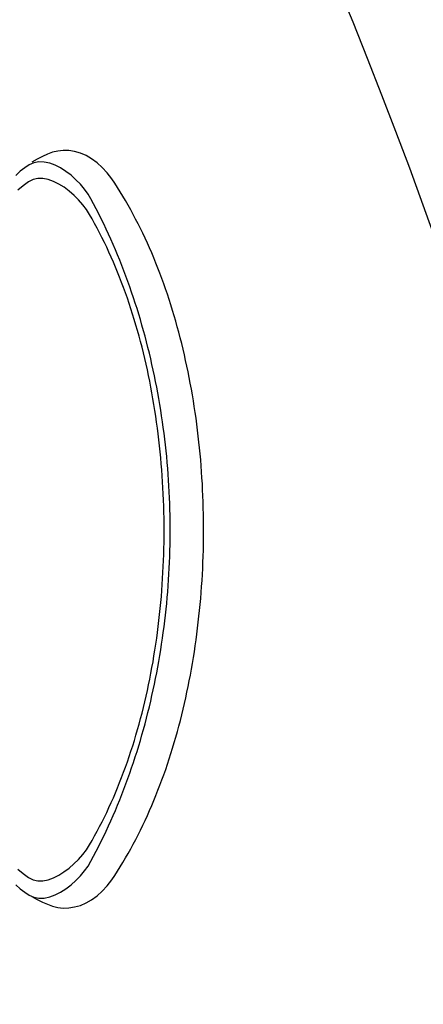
# Model space of a CAD drawing. Header units: millimetres. Extents: x 45699 to 251499, y 244 to 86446.
# Tile 31 of 240: x 54481 to 54745, y 49420 to 50065. Entities that reach past the tile are written whole.
import ezdxf

# ---------------------------------------------------------------- set-up
doc = ezdxf.new("R2010")
doc.units = ezdxf.units.MM
doc.header["$LTSCALE"] = 400
doc.layers.add('inlay', color=6, linetype='Continuous')
doc.layers.add('inr', color=4, linetype='Continuous')

# ---------------------------------------------------------------- blocks, each defined once
blk = doc.blocks.new('NUM1-CN02_B2')
for p, q in [((-232.68, -384.86), (-235.31, -387.9)), ((-222.57, -386.31), (-225.28, -389.79)), ((224.8, -389.79), (222.09, -386.31)), ((234.35, -387.9), (231.72, -384.86)), ((-237.58, -390.83), (-239.46, -393.62)), ((-235.31, -387.9), (-237.58, -390.83)), ((-225.28, -389.79), (-227.88, -393.37)), ((227.4, -393.37), (224.8, -389.79)), ((236.62, -390.83), (234.35, -387.9)), ((238.5, -393.62), (236.62, -390.83)), ((-242.39, -398.94), (-244.02, -402.4)), ((-240.43, -395.34), (-242.39, -398.94)), ((-240.89, -396.76), (-241.52, -400.1)), ((-239.46, -393.62), (-240.89, -396.76)), ((-229.39, -396.27), (-230.1, -399.39)), ((-230.1, -399.39), (-230.1, -402.69)), ((-227.88, -393.37), (-229.39, -396.27)), ((228.91, -396.27), (227.4, -393.37)), ((229.63, -399.4), (228.91, -396.27)), ((229.63, -402.7), (229.63, -399.4)), ((239.93, -396.76), (238.5, -393.62)), ((240.56, -400.1), (239.93, -396.76)), ((242.39, -398.94), (240.43, -395.34)), ((244.02, -402.4), (242.39, -398.94)), ((-245.5, -405.61), (-246.81, -408.92)), ((-244.02, -402.4), (-245.5, -405.61)), ((-241.52, -400.1), (-241.42, -403.58)), ((-241.42, -403.58), (-240.68, -407.14)), ((-230.1, -402.69), (-229.45, -406.1)), ((228.98, -406.12), (229.63, -402.7)), ((239.71, -407.14), (240.46, -403.58)), ((240.46, -403.58), (240.56, -400.1)), ((245.5, -405.61), (244.02, -402.4)), ((246.81, -408.92), (245.5, -405.61)), ((-247.64, -412.4), (-248, -416.01)), ((-246.81, -408.92), (-247.64, -412.4)), ((-240.68, -407.14), (-239.35, -410.74)), ((-239.35, -410.74), (-237.53, -414.31)), ((-229.45, -406.1), (-228.22, -409.58)), ((-228.22, -409.58), (-226.49, -413.07)), ((226.03, -413.09), (227.75, -409.6)), ((227.75, -409.6), (228.98, -406.12)), ((236.57, -414.31), (238.39, -410.74)), ((238.39, -410.74), (239.71, -407.14)), ((247.64, -412.4), (246.81, -408.92)), ((248, -416.01), (247.64, -412.4)), ((-248, -416.01), (-247.88, -419.7)), ((-237.53, -414.31), (-235.29, -417.81)), ((-235.29, -417.81), (-232.7, -421.17)), ((-226.49, -413.07), (-224.34, -416.51)), ((-224.34, -416.51), (-221.84, -419.86)), ((221.38, -419.89), (223.88, -416.54)), ((223.88, -416.54), (226.03, -413.09)), ((231.74, -421.17), (234.33, -417.81)), ((234.33, -417.81), (236.57, -414.31)), ((247.88, -419.7), (248, -416.01)), ((-247.88, -419.7), (-247.27, -423.46)), ((-247.27, -423.46), (-246.18, -427.22)), ((-232.7, -421.17), (-229.85, -424.35)), ((-229.85, -424.35), (-226.8, -427.3)), ((-221.84, -419.86), (-219.06, -423.05)), ((-219.06, -423.05), (-216.08, -426.03)), ((215.62, -426.06), (218.6, -423.08)), ((218.6, -423.08), (221.38, -419.89)), ((225.84, -427.3), (228.89, -424.35)), ((228.89, -424.35), (231.74, -421.17)), ((246.19, -427.22), (247.27, -423.46)), ((247.27, -423.46), (247.88, -419.7)), ((-246.18, -427.22), (-244.61, -430.96)), ((-244.61, -430.96), (-242.55, -434.63)), ((-226.8, -427.3), (-223.63, -429.95)), ((-223.63, -429.95), (-220.43, -432.26)), ((-216.08, -426.03), (-212.96, -428.76)), ((-212.96, -428.76), (-209.79, -431.17)), ((-209.79, -431.17), (-206.63, -433.2)), ((206.16, -433.2), (209.32, -431.18)), ((209.32, -431.18), (212.5, -428.78)), ((212.5, -428.78), (215.62, -426.06)), ((219.46, -432.26), (222.67, -429.95)), ((222.67, -429.95), (225.84, -427.3)), ((242.55, -434.63), (244.61, -430.96)), ((244.61, -430.96), (246.19, -427.22)), ((-242.55, -434.63), (-240, -438.19)), ((-240, -438.19), (-236.95, -441.62)), ((-220.43, -432.26), (-217.25, -434.17)), ((-217.25, -434.17), (-214.02, -435.9)), ((-214.02, -435.9), (-210.76, -437.6)), ((-210.76, -437.6), (-207.49, -439.27)), ((-206.63, -433.2), (-203.69, -434.91)), ((-203.69, -434.91), (-200.72, -436.58)), ((-200.72, -436.58), (-197.71, -438.22)), ((-197.71, -438.22), (-194.67, -439.83)), ((194.08, -439.82), (197.15, -438.21)), ((197.15, -438.21), (200.19, -436.57)), ((200.19, -436.57), (203.19, -434.9)), ((203.19, -434.9), (206.16, -433.2)), ((206.53, -439.27), (209.8, -437.6)), ((209.8, -437.6), (213.06, -435.9)), ((213.06, -435.9), (216.29, -434.17)), ((216.29, -434.17), (219.46, -432.26)), ((236.95, -441.62), (240, -438.19)), ((240, -438.19), (242.55, -434.63)), ((-236.95, -441.62), (-233.41, -444.86)), ((-207.49, -439.27), (-204.19, -440.91)), ((-204.19, -440.91), (-200.88, -442.52)), ((-200.88, -442.52), (-197.54, -444.11)), ((-197.54, -444.11), (-194.19, -445.66)), ((-194.67, -439.83), (-191.59, -441.41)), ((-191.59, -441.41), (-188.48, -442.96)), ((-188.48, -442.96), (-185.34, -444.48)), ((-185.34, -444.48), (-182.16, -445.97)), ((181.48, -445.95), (184.68, -444.46)), ((184.68, -444.46), (187.84, -442.95)), ((187.84, -442.95), (190.98, -441.4)), ((190.98, -441.4), (194.08, -439.82)), ((193.23, -445.66), (196.58, -444.1)), ((196.58, -444.1), (199.91, -442.52)), ((199.91, -442.52), (203.23, -440.91)), ((203.23, -440.91), (206.53, -439.27)), ((233.41, -444.86), (236.95, -441.62)), ((-233.41, -444.86), (-229.38, -447.87)), ((-229.38, -447.87), (-226.6, -449.72)), ((-226.6, -449.72), (-223.78, -451.55)), ((-194.19, -445.66), (-190.81, -447.18)), ((-190.81, -447.18), (-187.42, -448.68)), ((-187.42, -448.68), (-184.01, -450.14)), ((-184.01, -450.14), (-180.59, -451.58)), ((-182.16, -445.97), (-178.96, -447.43)), ((-178.96, -447.43), (-175.72, -448.86)), ((-175.72, -448.86), (-172.45, -450.26)), ((-172.45, -450.26), (-169.16, -451.63)), ((168.38, -451.61), (171.7, -450.24)), ((171.7, -450.24), (174.99, -448.84)), ((174.99, -448.84), (178.25, -447.41)), ((178.25, -447.41), (181.48, -445.95)), ((179.63, -451.58), (183.05, -450.14)), ((183.05, -450.14), (186.46, -448.68)), ((186.46, -448.68), (189.85, -447.18)), ((189.85, -447.18), (193.23, -445.66)), ((223.79, -451.54), (226.6, -449.72)), ((226.6, -449.72), (229.38, -447.87)), ((229.38, -447.87), (233.41, -444.86)), ((-223.78, -451.55), (-220.93, -453.34)), ((-220.93, -453.34), (-218.04, -455.1)), ((-218.04, -455.1), (-215.12, -456.84)), ((-215.12, -456.84), (-212.16, -458.54)), ((-180.59, -451.58), (-177.14, -452.99)), ((-177.14, -452.99), (-173.68, -454.36)), ((-173.68, -454.36), (-170.2, -455.71)), ((-170.2, -455.71), (-166.71, -457.03)), ((-169.16, -451.63), (-165.83, -452.97)), ((-166.71, -457.03), (-163.2, -458.32)), ((-165.83, -452.97), (-162.48, -454.28)), ((-162.48, -454.28), (-159.1, -455.56)), ((-159.1, -455.56), (-155.69, -456.81)), ((-155.69, -456.81), (-152.26, -458.03)), ((151.37, -458), (154.82, -456.78)), ((154.82, -456.78), (158.25, -455.53)), ((158.25, -455.53), (161.65, -454.25)), ((161.65, -454.25), (165.03, -452.94)), ((162.24, -458.32), (165.75, -457.03)), ((165.03, -452.94), (168.38, -451.61)), ((165.75, -457.03), (169.25, -455.71)), ((169.25, -455.71), (172.72, -454.36)), ((172.72, -454.36), (176.18, -452.98)), ((176.18, -452.98), (179.63, -451.58)), ((212.2, -458.52), (215.15, -456.82)), ((215.15, -456.82), (218.06, -455.09)), ((218.06, -455.09), (220.95, -453.33)), ((220.95, -453.33), (223.79, -451.54)), ((-212.16, -458.54), (-209.17, -460.22)), ((-209.17, -460.22), (-206.15, -461.87)), ((-206.15, -461.87), (-203.09, -463.49)), ((-203.09, -463.49), (-200, -465.08)), ((-163.2, -458.32), (-159.68, -459.58)), ((-159.68, -459.58), (-156.14, -460.81)), ((-156.14, -460.81), (-152.58, -462.01)), ((-152.58, -462.01), (-149.02, -463.19)), ((-152.26, -458.03), (-148.8, -459.22)), ((-149.02, -463.19), (-145.43, -464.33)), ((-148.8, -459.22), (-145.31, -460.37)), ((-145.31, -460.37), (-141.8, -461.5)), ((-141.8, -461.5), (-138.27, -462.6)), ((-138.27, -462.6), (-134.71, -463.67)), ((-134.71, -463.67), (-131.14, -464.71)), ((130.14, -464.68), (133.73, -463.64)), ((133.73, -463.64), (137.31, -462.57)), ((137.31, -462.57), (140.86, -461.47)), ((140.86, -461.47), (144.39, -460.34)), ((144.39, -460.34), (147.89, -459.19)), ((144.48, -464.33), (148.06, -463.18)), ((147.89, -459.19), (151.37, -458)), ((148.06, -463.18), (151.63, -462.01)), ((151.63, -462.01), (155.18, -460.81)), ((155.18, -460.81), (158.72, -459.58)), ((158.72, -459.58), (162.24, -458.32)), ((200.06, -465.04), (203.14, -463.45)), ((203.14, -463.45), (206.19, -461.84)), ((206.19, -461.84), (209.21, -460.19)), ((209.21, -460.19), (212.2, -458.52)), ((-200, -465.08), (-196.88, -466.64)), ((-196.88, -466.64), (-193.73, -468.17)), ((-193.73, -468.17), (-190.55, -469.67)), ((-190.55, -469.67), (-187.34, -471.14)), ((-145.43, -464.33), (-141.84, -465.44)), ((-141.84, -465.44), (-138.23, -466.53)), ((-138.23, -466.53), (-134.6, -467.58)), ((-134.6, -467.58), (-130.97, -468.61)), ((-131.14, -464.71), (-127.54, -465.72)), ((-130.97, -468.61), (-127.32, -469.6)), ((-127.54, -465.72), (-123.91, -466.69)), ((-127.32, -469.6), (-123.66, -470.57)), ((-123.91, -466.69), (-120.27, -467.64)), ((-120.27, -467.64), (-116.61, -468.56)), ((-116.61, -468.56), (-112.93, -469.45)), ((-112.93, -469.45), (-109.23, -470.3)), ((-109.23, -470.3), (-105.51, -471.13)), ((104.41, -471.1), (108.14, -470.27)), ((108.14, -470.27), (111.85, -469.41)), ((111.85, -469.41), (115.55, -468.53)), ((115.55, -468.53), (119.23, -467.61)), ((119.23, -467.61), (122.88, -466.66)), ((122.71, -470.57), (126.36, -469.6)), ((122.88, -466.66), (126.52, -465.68)), ((126.36, -469.6), (130.01, -468.6)), ((126.52, -465.68), (130.14, -464.68)), ((130.01, -468.6), (133.65, -467.58)), ((133.65, -467.58), (137.27, -466.52)), ((137.27, -466.52), (140.88, -465.44)), ((140.88, -465.44), (144.48, -464.33)), ((187.42, -471.1), (190.63, -469.63)), ((190.63, -469.63), (193.8, -468.13)), ((193.8, -468.13), (196.95, -466.6)), ((196.95, -466.6), (200.06, -465.04)), ((-187.34, -471.14), (-184.11, -472.59)), ((-184.11, -472.59), (-180.84, -474.01)), ((-180.84, -474.01), (-177.54, -475.39)), ((-177.54, -475.39), (-174.22, -476.75)), ((-174.22, -476.75), (-170.87, -478.08)), ((-123.66, -470.57), (-119.99, -471.51)), ((-119.99, -471.51), (-116.31, -472.42)), ((-116.31, -472.42), (-112.61, -473.3)), ((-112.61, -473.3), (-108.91, -474.15)), ((-108.91, -474.15), (-105.2, -474.97)), ((-105.51, -471.13), (-101.78, -471.93)), ((-105.2, -474.97), (-101.47, -475.76)), ((-101.78, -471.93), (-98.03, -472.69)), ((-101.47, -475.76), (-97.74, -476.52)), ((-98.03, -472.69), (-94.26, -473.43)), ((-97.74, -476.52), (-94, -477.25)), ((-94.26, -473.43), (-90.47, -474.14)), ((-90.47, -474.14), (-86.68, -474.82)), ((-86.68, -474.82), (-82.86, -475.46)), ((-82.86, -475.46), (-79.04, -476.08)), ((-79.04, -476.08), (-75.2, -476.66)), ((-75.2, -476.66), (-71.35, -477.22)), ((70.14, -477.2), (74, -476.64)), ((74, -476.64), (77.85, -476.05)), ((77.85, -476.05), (81.69, -475.43)), ((81.69, -475.43), (85.51, -474.79)), ((85.51, -474.79), (89.32, -474.11)), ((89.32, -474.11), (93.11, -473.4)), ((93.05, -477.25), (96.79, -476.52)), ((93.11, -473.4), (96.89, -472.67)), ((96.79, -476.52), (100.52, -475.76)), ((96.89, -472.67), (100.66, -471.9)), ((100.52, -475.76), (104.24, -474.96)), ((100.66, -471.9), (104.41, -471.1)), ((104.24, -474.96), (107.96, -474.14)), ((107.96, -474.14), (111.66, -473.29)), ((111.66, -473.29), (115.35, -472.41)), ((115.35, -472.41), (119.03, -471.51)), ((119.03, -471.51), (122.71, -470.57)), ((170.98, -478.03), (174.32, -476.7)), ((174.32, -476.7), (177.64, -475.35)), ((177.64, -475.35), (180.93, -473.96)), ((180.93, -473.96), (184.19, -472.55)), ((184.19, -472.55), (187.42, -471.1)), ((-170.87, -478.08), (-167.5, -479.38)), ((-167.5, -479.38), (-164.1, -480.65)), ((-164.1, -480.65), (-160.67, -481.89)), ((-160.67, -481.89), (-157.22, -483.11)), ((-157.22, -483.11), (-153.75, -484.29)), ((-94, -477.25), (-90.25, -477.96)), ((-90.25, -477.96), (-86.49, -478.63)), ((-86.49, -478.63), (-82.72, -479.27)), ((-82.72, -479.27), (-78.95, -479.89)), ((-78.95, -479.89), (-75.17, -480.48)), ((-75.17, -480.48), (-71.38, -481.03)), ((-71.38, -481.03), (-67.58, -481.56)), ((-71.35, -477.22), (-67.48, -477.75)), ((-67.58, -481.56), (-63.78, -482.06)), ((-67.48, -477.75), (-63.61, -478.24)), ((-63.78, -482.06), (-59.97, -482.53)), ((-63.61, -478.24), (-59.73, -478.71)), ((-59.97, -482.53), (-56.16, -482.97)), ((-59.73, -478.71), (-55.83, -479.14)), ((-56.16, -482.97), (-52.34, -483.38)), ((-55.83, -479.14), (-51.93, -479.55)), ((-52.34, -483.38), (-48.52, -483.76)), ((-51.93, -479.55), (-48.02, -479.92)), ((-48.02, -479.92), (-44.1, -480.27)), ((-44.1, -480.27), (-40.17, -480.59)), ((-40.17, -480.59), (-36.24, -480.87)), ((-36.24, -480.87), (-32.3, -481.13)), ((-32.3, -481.13), (-28.35, -481.35)), ((-28.35, -481.35), (-24.4, -481.55)), ((-24.4, -481.55), (-20.45, -481.71)), ((-20.45, -481.71), (-16.49, -481.84)), ((-16.49, -481.84), (-12.53, -481.95)), ((-12.53, -481.95), (-8.57, -482.02)), ((-8.57, -482.02), (-4.61, -482.07)), ((-4.61, -482.07), (-0.64, -482.08)), ((-0.64, -482.08), (3.32, -482.07)), ((3.32, -482.07), (7.29, -482.02)), ((7.29, -482.02), (11.25, -481.94)), ((11.25, -481.94), (15.21, -481.84)), ((15.21, -481.84), (19.17, -481.7)), ((19.17, -481.7), (23.13, -481.54)), ((23.13, -481.54), (27.08, -481.34)), ((27.08, -481.34), (31.03, -481.11)), ((31.03, -481.11), (34.97, -480.86)), ((34.97, -480.86), (38.91, -480.57)), ((38.91, -480.57), (42.84, -480.25)), ((42.84, -480.25), (46.77, -479.91)), ((46.77, -479.91), (50.68, -479.53)), ((47.57, -483.76), (51.39, -483.38)), ((50.68, -479.53), (54.59, -479.12)), ((51.39, -483.38), (55.21, -482.97)), ((54.59, -479.12), (58.5, -478.69)), ((55.21, -482.97), (59.02, -482.53)), ((58.5, -478.69), (62.39, -478.22)), ((59.02, -482.53), (62.83, -482.06)), ((62.39, -478.22), (66.27, -477.72)), ((62.83, -482.06), (66.63, -481.56)), ((66.27, -477.72), (70.14, -477.2)), ((66.63, -481.56), (70.42, -481.03)), ((70.42, -481.03), (74.21, -480.47)), ((74.21, -480.47), (77.99, -479.89)), ((77.99, -479.89), (81.77, -479.27)), ((81.77, -479.27), (85.54, -478.63)), ((85.54, -478.63), (89.29, -477.95)), ((89.29, -477.95), (93.05, -477.25)), ((153.87, -484.24), (157.34, -483.05)), ((157.34, -483.05), (160.79, -481.84)), ((160.79, -481.84), (164.21, -480.6)), ((164.21, -480.6), (167.61, -479.33)), ((167.61, -479.33), (170.98, -478.03)), ((-153.75, -484.29), (-150.25, -485.45)), ((-150.25, -485.45), (-146.73, -486.57)), ((-146.73, -486.57), (-143.19, -487.67)), ((-143.19, -487.67), (-139.63, -488.74)), ((-139.63, -488.74), (-136.04, -489.78)), ((-136.04, -489.78), (-132.44, -490.79)), ((-48.52, -483.76), (-44.69, -484.11)), ((-44.69, -484.11), (-40.86, -484.43)), ((-40.86, -484.43), (-37.03, -484.72)), ((-37.03, -484.72), (-33.19, -484.99)), ((-33.19, -484.99), (-29.35, -485.22)), ((-29.35, -485.22), (-25.5, -485.43)), ((-25.5, -485.43), (-21.66, -485.6)), ((-21.66, -485.6), (-17.81, -485.75)), ((-17.81, -485.75), (-13.96, -485.87)), ((-13.96, -485.87), (-10.11, -485.96)), ((-10.11, -485.96), (-6.26, -486.01)), ((-6.26, -486.01), (-2.4, -486.04)), ((-2.4, -486.04), (1.45, -486.04)), ((1.45, -486.04), (5.3, -486.01)), ((5.3, -486.01), (9.15, -485.96)), ((9.15, -485.96), (13.01, -485.87)), ((13.01, -485.87), (16.86, -485.75)), ((16.86, -485.75), (20.7, -485.6)), ((20.7, -485.6), (24.55, -485.43)), ((24.55, -485.43), (28.39, -485.22)), ((28.39, -485.22), (32.24, -484.99)), ((32.24, -484.99), (36.07, -484.72)), ((36.07, -484.72), (39.91, -484.43)), ((39.91, -484.43), (43.74, -484.11)), ((43.74, -484.11), (47.57, -483.76)), ((132.59, -490.74), (136.19, -489.73)), ((136.19, -489.73), (139.77, -488.69)), ((139.77, -488.69), (143.33, -487.62)), ((143.33, -487.62), (146.87, -486.52)), ((146.87, -486.52), (150.38, -485.39)), ((150.38, -485.39), (153.87, -484.24)), ((-132.44, -490.79), (-128.82, -491.77)), ((-128.82, -491.77), (-125.17, -492.72)), ((-125.17, -492.72), (-121.51, -493.65)), ((-121.51, -493.65), (-117.83, -494.54)), ((-117.83, -494.54), (-114.13, -495.41)), ((-114.13, -495.41), (-110.42, -496.25)), ((-110.42, -496.25), (-106.69, -497.05)), ((106.85, -497.01), (110.58, -496.2)), ((110.58, -496.2), (114.29, -495.36)), ((114.29, -495.36), (117.99, -494.49)), ((117.99, -494.49), (121.67, -493.6)), ((121.67, -493.6), (125.33, -492.67)), ((125.33, -492.67), (128.97, -491.72)), ((128.97, -491.72), (132.59, -490.74)), ((-106.69, -497.05), (-102.94, -497.83)), ((-102.94, -497.83), (-99.18, -498.58)), ((-99.18, -498.58), (-95.4, -499.31)), ((-95.4, -499.31), (-91.61, -500)), ((-91.61, -500), (-87.81, -500.66)), ((-87.81, -500.66), (-83.99, -501.3)), ((-83.99, -501.3), (-80.16, -501.9)), ((-80.16, -501.9), (-76.32, -502.48)), ((-76.32, -502.48), (-72.47, -503.03)), ((72.66, -502.99), (76.51, -502.44)), ((76.51, -502.44), (80.35, -501.86)), ((80.35, -501.86), (84.17, -501.26)), ((84.17, -501.26), (87.99, -500.62)), ((87.99, -500.62), (91.79, -499.95)), ((91.79, -499.95), (95.58, -499.26)), ((95.58, -499.26), (99.35, -498.54)), ((99.35, -498.54), (103.11, -497.79)), ((103.11, -497.79), (106.85, -497.01)), ((-72.47, -503.03), (-68.61, -503.55)), ((-68.61, -503.55), (-64.73, -504.04)), ((-64.73, -504.04), (-60.85, -504.5)), ((-60.85, -504.5), (-56.96, -504.93)), ((-56.96, -504.93), (-53.06, -505.33)), ((-53.06, -505.33), (-49.15, -505.71)), ((-49.15, -505.71), (-45.24, -506.05)), ((-45.24, -506.05), (-41.32, -506.37)), ((-41.32, -506.37), (-37.39, -506.66)), ((-37.39, -506.66), (-33.46, -506.92)), ((-33.46, -506.92), (-29.52, -507.15)), ((-29.52, -507.15), (-25.58, -507.35)), ((-25.58, -507.35), (-21.64, -507.52)), ((-21.64, -507.52), (-17.69, -507.66)), ((-17.69, -507.66), (-13.74, -507.78)), ((-13.74, -507.78), (-9.78, -507.86)), ((-9.78, -507.86), (-5.83, -507.92)), ((-5.83, -507.92), (-1.88, -507.95)), ((-1.88, -507.95), (2.08, -507.95)), ((2.08, -507.95), (6.03, -507.92)), ((6.03, -507.92), (9.99, -507.86)), ((9.99, -507.86), (13.94, -507.77)), ((13.94, -507.77), (17.89, -507.65)), ((17.89, -507.65), (21.84, -507.51)), ((21.84, -507.51), (25.78, -507.33)), ((25.78, -507.33), (29.72, -507.13)), ((29.72, -507.13), (33.66, -506.9)), ((33.66, -506.9), (37.59, -506.64)), ((37.59, -506.64), (41.52, -506.35)), ((41.52, -506.35), (45.44, -506.03)), ((45.44, -506.03), (49.35, -505.68)), ((49.35, -505.68), (53.26, -505.31)), ((53.26, -505.31), (57.15, -504.9)), ((57.15, -504.9), (61.04, -504.47)), ((61.04, -504.47), (64.92, -504)), ((64.92, -504), (68.8, -503.51)), ((68.8, -503.51), (72.66, -502.99))]:
    blk.add_line(p, q)

msp = doc.modelspace()

# ---------------------------------------------------------------- linework, layer by layer
at = {"layer": 'inlay'}
msp.add_arc((51783.58, 48875.06), 3148.15, 307.73153, 67.39162, dxfattribs=at)

# ---------------------------------------------------------------- block references
at = {"layer": 'inr', "rotation": 89.99999999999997}
msp.add_blockref('NUM1-CN02_B2', (54093.11, 49731.43), dxfattribs=at)

doc.saveas('drawing.dxf')
